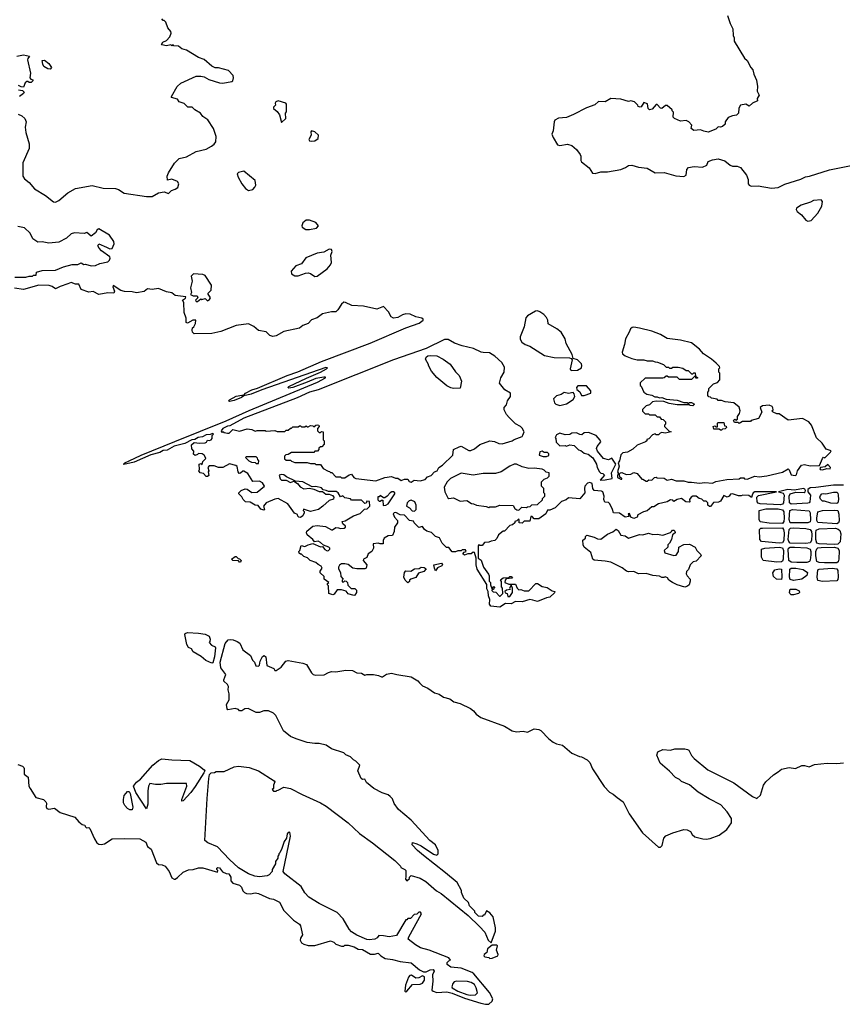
# Model space of a CAD drawing. Extents: x 2673234 to 2760940, y 830506 to 955455.
# Tile 2 of 62: x 2690221 to 2697645, y 844526 to 853418. Entities that reach past the tile are written whole.
import ezdxf

# ---------------------------------------------------------------- set-up
doc = ezdxf.new("R2010")
doc.units = 0

msp = doc.modelspace()

# ---------------------------------------------------------------- linework, layer by layer
at = {"layer": '0CON10XD'}
for points in [[(2696610, 853455), (2696633, 853383), (2696657.5, 853335), (2696660, 853275), (2696670, 853255), (2696670, 853225), (2696761.7, 853071.7), (2696785, 853050), (2696820, 852985), (2696837.5, 852965), (2696847.5, 852925), (2696871.7, 852871.7), (2696880, 852815), (2696876.4, 852773.6), (2696893.3, 852735), (2696877.5, 852705), (2696880, 852685), (2696835, 852663.8), (2696805, 852637.5), (2696775, 852656.2), (2696725, 852646.7), (2696711.7, 852618.3), (2696707.5, 852575), (2696690, 852555), (2696655, 852550), (2696616.2, 852533.8), (2696587.5, 852495), (2696586.7, 852475), (2696565, 852453.3), (2696545, 852446.7), (2696525, 852450), (2696505, 852430), (2696435, 852403.3), (2696395, 852410), (2696365, 852422.5), (2696305, 852417.5), (2696280, 852435), (2696287.5, 852465), (2696260, 852495), (2696235, 852507.5), (2696185, 852502.5), (2696130, 852525), (2696118.3, 852538.3), (2696121.7, 852581.7), (2696110, 852595), (2696110, 852605), (2696065, 852642.5), (2696048.3, 852641.7), (2696015, 852617.5), (2696005, 852620), (2695975, 852652.5), (2695965, 852652.5), (2695929.3, 852610.7), (2695905, 852602.5), (2695892.5, 852615), (2695888.3, 852658.3), (2695855, 852670), (2695829.3, 852630.7), (2695821.7, 852628.3), (2695803.6, 852633.6), (2695800, 852645), (2695770, 852675), (2695736.4, 852686.4), (2695715, 852680), (2695645, 852700), (2695555, 852706.2), (2695505, 852677.5), (2695445, 852680), (2695411.7, 852648.3), (2695335, 852623.3), (2695217.9, 852562.1), (2695155, 852536.2), (2695085, 852530), (2695050.7, 852509.3), (2695043.8, 852496.2), (2695035.8, 852415.8), (2695024.5, 852385), (2695035, 852354.4), (2695075, 852288), (2695095, 852282.9), (2695165, 852294.3), (2695205, 852282.5), (2695247.1, 852245), (2695279.3, 852199.3), (2695285.8, 852185), (2695284.3, 852145), (2695290, 852135), (2695361.2, 852081.2), (2695391.7, 852031.7), (2695415, 852030), (2695465.3, 852044.7), (2695525, 852044.7), (2695645, 852064.6), (2695687.3, 852082.7), (2695715, 852102.3), (2695745, 852105.3), (2695805, 852085.3), (2695885, 852077.5), (2695955, 852035.5), (2696036.7, 852036.7), (2696143, 852007), (2696215, 852003.3), (2696235.7, 852014.3), (2696242.5, 852065), (2696258.1, 852081.9), (2696306.8, 852093.2), (2696382.5, 852085), (2696422.5, 852105), (2696435, 852137.5), (2696475, 852152.5), (2696525, 852160), (2696583.6, 852143.6), (2696633.3, 852105), (2696655, 852096), (2696695, 852096.2), (2696725, 852083.3), (2696781.2, 852015), (2696796.2, 851975), (2696796.7, 851935), (2696803.3, 851925), (2696823.3, 851915), (2696885, 851918.2), (2697005, 851897.8), (2697065, 851903.1), (2697125, 851931.4), (2697271.2, 851978.8), (2697312, 851998), (2697350, 852005), (2697528.3, 852061.7), (2697725, 852100.6)], [(2690207.5, 852565), (2690240.7, 852550.7), (2690267.5, 852525), (2690280, 852495), (2690271.7, 852448.3), (2690275, 852400), (2690306.1, 852296.1), (2690306.2, 852255), (2690248.6, 852125), (2690247.8, 852005), (2690265, 851980), (2690307.7, 851947.7), (2690355, 851889.2), (2690455, 851830.9), (2690525, 851772.3), (2690545, 851771.3), (2690575, 851785.4), (2690656.1, 851853.9), (2690725.7, 851895), (2690875, 851921.1), (2690975, 851895.4), (2691085, 851893.8), (2691113.6, 851883.6), (2691165, 851850), (2691365, 851820), (2691415, 851822.5), (2691475, 851853.8), (2691525, 851862.5), (2691565, 851847.5), (2691590, 851875), (2691625, 851887.5), (2691647, 851903), (2691657.5, 851935), (2691646.4, 851956.4), (2691595, 851977.5), (2691555, 851970), (2691552.5, 852005), (2691563.3, 852035), (2691617.7, 852122.3), (2691660, 852165), (2691725, 852180), (2691813, 852227), (2691905, 852247.5), (2691952.5, 852275), (2691975.9, 852294.1), (2691990, 852315), (2691993.6, 852363.6), (2691970, 852435), (2691917.5, 852515), (2691872.5, 852545), (2691853, 852573), (2691800, 852605), (2691777, 852627), (2691738.3, 852628.3), (2691705, 852660), (2691660, 852675), (2691645, 852700), (2691590, 852715), (2691590, 852725), (2691642.5, 852815), (2691673.9, 852846.1), (2691815, 852906.7), (2691855, 852908.8), (2691885, 852901.2), (2691927.7, 852877.7), (2692025, 852846.7), (2692055, 852843.8), (2692135, 852860), (2692143.6, 852866.4), (2692151.7, 852891.7), (2692147.5, 852915), (2692105, 852960), (2692015, 852982.5), (2691985, 852982.5), (2691955, 852997.5), (2691885, 853057.5), (2691835, 853076.7), (2691725, 853142.5), (2691683.9, 853153.9), (2691655, 853177.5), (2691613, 853183), (2691605, 853190), (2691595, 853182.5), (2691585, 853190), (2691545, 853182.5), (2691505, 853190), (2691500, 853195), (2691513.6, 853216.4), (2691545, 853230), (2691576.4, 853263.6), (2691587.5, 853295), (2691585, 853310), (2691557.5, 853345), (2691540, 853395), (2691525, 853410), (2691515, 853410), (2691503, 853427)], [(2690195, 853087.5), (2690255, 853100), (2690308.3, 853088.3), (2690293, 853067), (2690292.5, 853055), (2690317.5, 852935), (2690312.5, 852892.5), (2690321.7, 852881.7), (2690340, 852875), (2690340, 852865), (2690325, 852850), (2690305, 852850), (2690295, 852860), (2690285, 852860), (2690271.7, 852848.3), (2690255, 852810), (2690233, 852813), (2690210, 852825)], [(2690495, 852970), (2690475, 852973.3), (2690440, 852995), (2690428.8, 853015), (2690425, 853050), (2690445, 853052.5), (2690483, 853023), (2690507.5, 852985), (2690495, 852970)], [(2690210, 852785), (2690245, 852780), (2690260, 852765), (2690255, 852750), (2690220, 852725)], [(2692585, 852490), (2692623.3, 852526.7), (2692620, 852575), (2692627.5, 852585), (2692628.8, 852655), (2692623.6, 852663.6), (2692555, 852686.2), (2692532.5, 852675), (2692527.5, 852665), (2692530, 852645), (2692511.7, 852628.3), (2692510, 852615), (2692545, 852590), (2692565, 852560), (2692585, 852490)], [(2692850.8, 852320.8), (2692885, 852323.5), (2692913.9, 852346.1), (2692916.2, 852375), (2692885, 852406.5), (2692854.2, 852415.8), (2692848, 852405), (2692851.4, 852375), (2692830, 852335), (2692836.7, 852325), (2692850.8, 852320.8)], [(2692285, 851876.2), (2692325, 851883.8), (2692343.3, 851905), (2692351.2, 851925), (2692345, 851966.7), (2692245, 852050), (2692195, 852037.5), (2692183.8, 852025), (2692193.8, 851995), (2692226.2, 851935), (2692260, 851895), (2692285, 851876.2)], [(2697335, 851599.2), (2697365, 851603.1), (2697425, 851671.1), (2697459.6, 851735), (2697465.5, 851775.5), (2697455, 851792.2), (2697385, 851786.3), (2697358.6, 851771.3), (2697275, 851742.3), (2697232.9, 851715), (2697228.9, 851705), (2697238.7, 851685), (2697278.2, 851655), (2697315, 851607.8), (2697335, 851599.2)], [(2692835, 851524), (2692900, 851535), (2692917.5, 851555), (2692895, 851586.7), (2692835, 851608.8), (2692805, 851608.8), (2692776.7, 851585), (2692767, 851557), (2692770, 851545), (2692804.2, 851524.2), (2692835, 851524)], [(2690177.1, 851092.9), (2690275.7, 851094.3), (2690305, 851103.3), (2690335, 851102.5), (2690345, 851110), (2690368.3, 851111.7), (2690373, 851137), (2690425, 851152.5), (2690545, 851156.7), (2690615, 851187.5), (2690695, 851206.7), (2690745, 851207.5), (2690775, 851222.5), (2690798.3, 851208.3), (2690815, 851210), (2690865, 851196.2), (2690905, 851196.7), (2690945, 851216.2), (2691015, 851231.2), (2691030, 851245), (2691036.2, 851265), (2691033.3, 851275), (2690960.3, 851330.3), (2690936.7, 851355), (2690926.7, 851375), (2690935, 851392.5), (2691003.3, 851365), (2691035, 851348), (2691055, 851351.2), (2691073.1, 851395), (2691071.4, 851415), (2691032.7, 851472.7), (2690935, 851528), (2690920.9, 851519.1), (2690905, 851493.3), (2690865, 851462.5), (2690826.1, 851496.1), (2690803.9, 851486.1), (2690715, 851493.6), (2690686, 851485), (2690644.4, 851445.6), (2690575, 851408.2), (2690485, 851399.7), (2690425, 851410.6), (2690385, 851410), (2690339.7, 851439.7), (2690315, 851489.5), (2690265, 851538.2), (2690205, 851551.4)], [(2692885, 851099.2), (2692905, 851100.8), (2692995, 851168), (2693027, 851203), (2693033.8, 851225), (2693028.3, 851291.7), (2693040, 851325), (2693033.6, 851343.6), (2693015, 851345.7), (2692965, 851320), (2692905, 851310), (2692802.9, 851267.1), (2692765, 851212.5), (2692713.9, 851196.1), (2692671.7, 851148.3), (2692673.9, 851123.9), (2692703.9, 851103.9), (2692735, 851106.2), (2692800.7, 851129.3), (2692825, 851130.8), (2692845, 851125.8), (2692885, 851099.2)], [(2691825, 850873.3), (2691855, 850897.5), (2691865, 850892.5), (2691895, 850900), (2691915, 850880), (2691935, 850890), (2691942.5, 850905), (2691920, 850945), (2691950, 850975), (2691951.7, 851021.7), (2691895, 851107.5), (2691875, 851117.5), (2691788.3, 851121.7), (2691768.3, 851101.7), (2691776.1, 851056.1), (2691761.9, 850995), (2691770, 850955), (2691762.5, 850935), (2691785, 850923.3), (2691823, 850923), (2691830, 850905), (2691807.5, 850885), (2691813.9, 850873.9), (2691825, 850873.3)], [(2692477.1, 850567.1), (2692445, 850600), (2692375, 850612.5), (2692335, 850647.5), (2692285, 850672.5), (2692173.6, 850656.4), (2692035, 850602.5), (2691956.4, 850583.6), (2691795, 850580), (2691780, 850595), (2691777.5, 850615), (2691780, 850635), (2691792.5, 850645), (2691806.7, 850675), (2691810, 850705), (2691784.2, 850705.8), (2691735, 850677.5), (2691723.6, 850683.6), (2691723, 850723), (2691706.7, 850775), (2691702.5, 850865), (2691690, 850885), (2691716.4, 850903.6), (2691720, 850915), (2691625, 850926.2), (2691595, 850952.5), (2691545, 850960), (2691475, 850990), (2691415, 850980), (2691375, 850987.5), (2691345, 850963.3), (2691275, 850951.2), (2691235, 850961.2), (2691166.4, 850963.6), (2691135, 850971.2), (2691065, 851017.5), (2691060, 851005), (2691077.5, 850965), (2691070.7, 850949.3), (2691015, 850950), (2690935, 850936), (2690885, 850963.3), (2690845, 850957.5), (2690775, 850980), (2690755, 851030), (2690725, 851030), (2690685, 851043.3), (2690655, 851032.5), (2690585, 851010), (2690545, 850987.5), (2690515, 851007.5), (2690486.4, 851016.4), (2690395, 851020), (2690255, 850982.5), (2690173, 850993)], [(2695151.7, 849081.7), (2695111.7, 849068.3), (2695055, 849010), (2695005, 848990), (2694985, 848990), (2694970, 848955), (2694905, 848910), (2694865, 848910), (2694845, 848930), (2694835, 848930), (2694825, 848890), (2694775, 848890), (2694755, 848870), (2694730, 848875), (2694730, 848905), (2694721.7, 848908.3), (2694708.3, 848891.7), (2694690, 848885), (2694690, 848875), (2694670, 848855), (2694645, 848850), (2694595, 848800), (2694585, 848800), (2694543.6, 848766.4), (2694527, 848733), (2694510, 848715), (2694475, 848710), (2694455, 848700), (2694415, 848697.5), (2694395, 848670), (2694375, 848670), (2694365, 848680), (2694357.5, 848665), (2694357.5, 848555), (2694385, 848536.7), (2694406.7, 848475), (2694451.7, 848411.7), (2694457.5, 848395), (2694458.3, 848348.3), (2694470, 848335), (2694470, 848315), (2694481.7, 848281.7), (2694488.3, 848281.7), (2694495, 848300), (2694510, 848295), (2694500, 848285), (2694498.3, 848271.7), (2694481.7, 848268.3), (2694481.7, 848261.7), (2694495, 848250), (2694518.3, 848248.3), (2694551.7, 848211.7), (2694558.3, 848211.7), (2694580, 848235), (2694577.5, 848285), (2694570, 848295), (2694570, 848345), (2694561.7, 848358.3), (2694583, 848377), (2694635, 848380), (2694645, 848390), (2694655, 848390), (2694670, 848375), (2694611.7, 848368.3), (2694602.5, 848357.5), (2694600, 848335), (2694635, 848320), (2694695, 848320), (2694710, 848285), (2694725, 848270), (2694745, 848272.5), (2694775, 848260), (2694815, 848260), (2694880, 848325), (2694895, 848327.5), (2694935, 848300), (2694981.7, 848291.7), (2695025, 848260), (2695050, 848255), (2695048.3, 848241.7), (2695005, 848202.5), (2694975, 848197.5), (2694895, 848162.5), (2694852.5, 848175), (2694825, 848182.5), (2694755, 848160), (2694695, 848162.5), (2694655, 848142.5), (2694605, 848146.2), (2694555, 848112.5), (2694473, 848123), (2694460.7, 848140.7), (2694463, 848183), (2694451.2, 848215), (2694450, 848255), (2694437.3, 848277.3), (2694437, 848317), (2694350, 848455), (2694340, 848495), (2694340, 848555), (2694325, 848606.7), (2694315, 848610), (2694295.8, 848594.2), (2694265, 848593.3), (2694235, 848583.3), (2694220, 848595), (2694231.7, 848608.3), (2694250, 848615), (2694245, 848630), (2694215, 848630), (2694205, 848620), (2694175, 848620), (2694155, 848612.5), (2694123, 848613), (2694095, 848650), (2694071.7, 848651.7), (2694035, 848690), (2694008.3, 848738.3), (2693975, 848750), (2693938.3, 848788.3), (2693895, 848800), (2693873.6, 848813.6), (2693855, 848840), (2693823, 848833), (2693780, 848875), (2693775, 848890), (2693740, 848895), (2693695, 848942.5), (2693655, 848947.5), (2693615, 848966.2), (2693600, 848965), (2693590, 848955), (2693602.5, 848925), (2693630, 848895), (2693630, 848875), (2693603.6, 848836.4), (2693600, 848795), (2693585, 848760), (2693545, 848757.5), (2693510, 848735), (2693500, 848715), (2693500, 848685), (2693475, 848683.3), (2693455, 848690), (2693410, 848685), (2693412.5, 848645), (2693397.5, 848615), (2693367, 848593), (2693355, 848562.5), (2693323, 848547), (2693320, 848535), (2693353.3, 848495), (2693346.7, 848465), (2693335, 848457.5), (2693265, 848458.8), (2693226, 848466), (2693185, 848497.5), (2693155, 848502.5), (2693125, 848502.5), (2693107, 848493), (2693097.5, 848475), (2693098.3, 848458.3), (2693117.5, 848425), (2693118.3, 848388.3), (2693140, 848365), (2693130, 848355), (2693131.7, 848341.7), (2693145, 848340), (2693155, 848350), (2693168.3, 848348.3), (2693180, 848335), (2693181.7, 848311.7), (2693211.7, 848281.7), (2693245, 848280), (2693260, 848265), (2693260, 848245), (2693245, 848220), (2693235, 848217.5), (2693185, 848232.5), (2693168.3, 848258.3), (2693125, 848270), (2693085, 848270), (2693059.3, 848230.7), (2693046.4, 848223.6), (2693010, 848235), (2693006.7, 848306.7), (2693000, 848315), (2693000, 848325), (2693010, 848335), (2692970, 848365), (2692968.3, 848388.3), (2692933, 848423), (2692933, 848437), (2692950, 848465), (2692943, 848483), (2692915, 848497.5), (2692895, 848517.5), (2692843, 848533), (2692817, 848557), (2692785, 848570), (2692765, 848590), (2692755, 848590), (2692741.7, 848601.7), (2692740, 848615), (2692750, 848625), (2692761.7, 848668.3), (2692795, 848660), (2692824.1, 848675.9), (2692865, 848687.5), (2692935, 848657.5), (2692955, 848660), (2692975, 848632.5), (2692995, 848622.5), (2693007, 848623), (2693020, 848635), (2693020, 848645), (2693010, 848655), (2692961.7, 848671.7), (2692935, 848697.5), (2692915, 848707.5), (2692881.7, 848701.7), (2692867.5, 848725), (2692816.7, 848765), (2692808.8, 848785), (2692811.7, 848798.3), (2692865, 848843.3), (2692905, 848850.8), (2692981.2, 848841.2), (2693035, 848812.5), (2693045, 848812.5), (2693075, 848833.3), (2693098.3, 848828.3), (2693117, 848823), (2693150, 848825), (2693160, 848835), (2693160, 848845), (2693137.5, 848865), (2693130, 848885), (2693157, 848893), (2693233, 848937), (2693295, 848960), (2693331.7, 848998.3), (2693358.3, 849001.7), (2693380, 849025), (2693378.3, 849068.3), (2693355, 849070), (2693348.3, 849051.7), (2693335, 849050), (2693305, 849080), (2693215, 849080), (2693205, 849090), (2693155, 849100), (2693136.7, 849116.7), (2693115, 849110), (2693096.5, 849145), (2693078.3, 849158.3), (2693007, 849157), (2692987.3, 849167.3), (2692961.1, 849171.1), (2692945, 849190), (2692895, 849201.9), (2692859.2, 849199.2), (2692775, 849245.6), (2692710.7, 849250.7), (2692628.2, 849288.2), (2692605, 849308.1), (2692585, 849310.6), (2692563.3, 849305), (2692572, 849272), (2692585, 849260), (2692625, 849258.8), (2692665, 849238.1), (2692695, 849250), (2692728, 849228), (2692750.7, 849200.7), (2692785, 849180), (2692835, 849186.7), (2692875, 849178.8), (2692925, 849158), (2692955, 849156.7), (2692985, 849133.3), (2693015, 849133.8), (2693045, 849120), (2693056.7, 849105), (2693053, 849087), (2693013, 849077), (2692955.7, 849024.3), (2692917.5, 848995), (2692845, 848976.7), (2692783, 848997), (2692780, 848985), (2692787.5, 848977.5), (2692787.5, 848965), (2692775, 848937.5), (2692755, 848922.5), (2692740, 848925), (2692730, 848935), (2692728.3, 848948.3), (2692700.7, 848960.7), (2692640, 849045), (2692553, 849093), (2692525, 849088.8), (2692443.8, 849056.2), (2692422.5, 849025), (2692430, 848995), (2692425, 848990), (2692398.3, 848998.3), (2692371.7, 849031.7), (2692345, 849032.5), (2692301.7, 849061.7), (2692260, 849065), (2692237.5, 849085), (2692225, 849110), (2692200, 849135), (2692200, 849145), (2692220, 849165), (2692255, 849182.5), (2692275, 849177.5), (2692315, 849147.5), (2692365, 849150), (2692430, 849205), (2692412.5, 849235), (2692385, 849251.2), (2692325, 849247.5), (2692279.3, 849319.3), (2692245, 849340), (2692235, 849340), (2692215, 849322.5), (2692201.2, 849321.2), (2692192.5, 849335), (2692182.5, 849382.5), (2692173, 849393), (2692115, 849406.7), (2692055, 849372.5), (2692015, 849372.5), (2691975, 849387.5), (2691931.7, 849388.3), (2691920, 849375), (2691927.5, 849345), (2691922.5, 849335), (2691927, 849303), (2691917, 849293), (2691905, 849292.5), (2691878.3, 849318.3), (2691850, 849325), (2691837.5, 849345), (2691842.5, 849355), (2691840, 849405), (2691855, 849410), (2691868.3, 849401.7), (2691873, 849427), (2691900, 849455), (2691897.5, 849465), (2691886.4, 849486.4), (2691867, 849497), (2691835, 849500), (2691825, 849490), (2691805, 849482.5), (2691790, 849495), (2691791.7, 849521.7), (2691773, 849543), (2691771.7, 849578.3), (2691795, 849600), (2691843.8, 849593.8), (2691893.6, 849596.4), (2691906.4, 849603.6), (2691915, 849620), (2691935, 849617.5), (2691950, 849625), (2691957.5, 849635), (2691958.3, 849661.7), (2691970, 849675), (2691965, 849680), (2691939.3, 849670.7), (2691905, 849668), (2691869.7, 849650.3), (2691832.5, 849645), (2691802.5, 849627.5), (2691775, 849623.8), (2691710, 849590), (2691615, 849565.6), (2691550.8, 849529.2), (2691515, 849527.1), (2691485, 849510), (2691405, 849487.8), (2691255, 849422.2), (2691162, 849402), (2691157.5, 849405), (2691171.2, 849415), (2691207.5, 849435), (2691315.8, 849485), (2691620.4, 849609.6), (2692085, 849796.5), (2692291.3, 849888.7), (2692907.5, 850145), (2692980, 850185), (2692980, 850190), (2692965, 850190), (2692895, 850176.2), (2692815, 850143.8), (2692685, 850096.2), (2692650.7, 850090.7), (2692640, 850095), (2692650, 850105), (2692808.3, 850181.7), (2692935.9, 850234.1), (2692990, 850265), (2693000, 850275), (2692985, 850276.7), (2692405, 850074.3), (2692310, 850035), (2692245, 850022.5), (2692222.5, 850005), (2692155, 849978.9), (2692115, 849970), (2692106.7, 849975), (2692113.8, 849985), (2692175, 850017.5), (2692224.3, 850025.7), (2692243.6, 850026.4), (2692258, 850045), (2692314.6, 850075.4), (2692368.3, 850091.7), (2692634, 850205), (2692731.8, 850238.2), (2692945, 850332.3), (2693385, 850497.5), (2693705.6, 850634.4), (2693825, 850675.9), (2693861.9, 850705), (2693862.9, 850715), (2693851.6, 850721.6), (2693795, 850735.8), (2693745, 850760), (2693705, 850761.8), (2693675, 850754.1), (2693635, 850728.8), (2693595, 850722), (2693574, 850734), (2693549.3, 850779.3), (2693505, 850827.5), (2693445, 850802.9), (2693325, 850830), (2693217, 850837), (2693160, 850865), (2693145.8, 850865.8), (2693125, 850850), (2693093.6, 850796.4), (2693075, 850780), (2693035, 850778.8), (2692955, 850761.2), (2692906.7, 850725), (2692855, 850706.2), (2692825, 850673.3), (2692775, 850656.7), (2692746.9, 850633.1), (2692605, 850603.3), (2692535, 850563.8), (2692505, 850556.2), (2692477.1, 850567.1)], [(2695205, 850248.8), (2695255, 850252.5), (2695291.1, 850275), (2695295.4, 850295), (2695290.9, 850310.9), (2695255, 850345.6), (2695217.5, 850357.5), (2695205.8, 850395), (2695153.2, 850493.2), (2695144.4, 850535), (2695107.9, 850595), (2695069.5, 850625), (2694990.7, 850670.7), (2694986.5, 850705), (2694975, 850727.1), (2694951.4, 850755), (2694915, 850778.5), (2694895, 850787.5), (2694875, 850786.4), (2694802.5, 850745), (2694788.8, 850725), (2694773.8, 850645), (2694736.7, 850555), (2694737.5, 850532.5), (2694753.3, 850505), (2694782.5, 850485), (2694825, 850469.2), (2694956.8, 850386.8), (2695045, 850366.2), (2695183, 850363), (2695197, 850357), (2695207.5, 850345), (2695190, 850265), (2695193.3, 850255), (2695205, 850248.8)], [(2696475, 849232.5), (2696505, 849247.5), (2696603.9, 849266.1), (2696715, 849272.5), (2696725, 849280), (2696755, 849280), (2696763, 849273), (2696785, 849270), (2696855, 849295.8), (2696895, 849288.6), (2696965, 849297.5), (2697105, 849330.8), (2697155, 849362.5), (2697165, 849352.5), (2697185, 849306.9), (2697218.3, 849301.7), (2697231.1, 849308.9), (2697239.2, 849345), (2697275.7, 849394.3), (2697305, 849400), (2697355, 849389.2), (2697438.8, 849391.2), (2697465, 849456.7), (2697475, 849466.2), (2697488.3, 849461.7), (2697538.1, 849511.9), (2697543.3, 849525), (2697498.7, 849538.7), (2697463.8, 849595), (2697411.8, 849641.8), (2697365.6, 849755), (2697343.3, 849785), (2697285, 849816.7), (2697155, 849800), (2697075, 849860), (2697055, 849860), (2697020, 849875), (2697010, 849885), (2697020, 849895), (2697018.3, 849911.7), (2697012.5, 849925), (2696985, 849937.5), (2696925, 849931.2), (2696903.3, 849915), (2696920, 849875), (2696890, 849815), (2696823, 849797), (2696815, 849790), (2696745, 849790), (2696715, 849770), (2696705, 849780), (2696671.7, 849781.7), (2696661.7, 849798.3), (2696675, 849810), (2696685, 849800), (2696698.3, 849811.7), (2696700, 849835), (2696717, 849863), (2696722.5, 849885), (2696715, 849920), (2696665, 849957.5), (2696588.3, 849968.3), (2696555, 849980), (2696525, 849980), (2696515, 849990), (2696465, 850000), (2696455, 850010), (2696441.7, 850011.7), (2696430, 850025), (2696430, 850055), (2696440, 850065), (2696441.7, 850088.3), (2696481.7, 850128.3), (2696518.3, 850141.7), (2696540, 850165), (2696540, 850225), (2696530, 850235), (2696530, 850265), (2696540, 850275), (2696537.5, 850285), (2696506.2, 850315), (2696465, 850351.1), (2696390.9, 850400.9), (2696355, 850442.2), (2696285, 850498.8), (2696185, 850525.2), (2696065, 850539.2), (2696005, 850573.9), (2695925, 850605.2), (2695815, 850632.9), (2695765, 850640.8), (2695747.5, 850637.5), (2695734, 850626), (2695722.5, 850595), (2695686.9, 850535), (2695680.6, 850485), (2695657, 850417), (2695660.7, 850400.7), (2695685, 850382.5), (2695747, 850357), (2695795, 850347.5), (2695855, 850347.5), (2695885, 850337.5), (2695933, 850337), (2695955, 850327.5), (2695976.4, 850326.4), (2696030, 850305), (2696055, 850280), (2696075, 850280), (2696085, 850270), (2696105, 850270), (2696115, 850280), (2696165, 850280), (2696205, 850270), (2696235, 850250), (2696255, 850250), (2696285, 850220), (2696295, 850220), (2696305, 850230), (2696318.3, 850228.3), (2696320, 850200), (2696340, 850185), (2696335, 850180), (2696321.7, 850181.7), (2696320, 850200), (2696315, 850200), (2696285, 850170), (2696175, 850170), (2696155, 850190), (2696075, 850190), (2696065, 850200), (2696055, 850200), (2696037, 850183), (2696025, 850180), (2695865, 850180), (2695821.7, 850138.3), (2695820, 850115), (2695828.3, 850108.3), (2695852.5, 850055), (2695880, 850035), (2695927, 850027), (2695953, 850013), (2695975, 850012.5), (2695995, 850002.5), (2696015, 850007.5), (2696055, 849992.5), (2696155, 849982.5), (2696215, 849960), (2696245, 849960), (2696255, 849950), (2696265, 849960), (2696285, 849960), (2696310, 849945), (2696295, 849930), (2696273, 849933), (2696265, 849940), (2696155, 849940), (2696083, 849953), (2696035, 849970), (2695965, 849972.5), (2695933, 849967), (2695905, 849940), (2695875, 849930), (2695841.7, 849898.3), (2695841.7, 849881.7), (2695865, 849860), (2695895, 849860), (2695905, 849850), (2695955, 849850), (2695975, 849830), (2695995, 849830), (2696011.7, 849811.7), (2696028.3, 849808.3), (2696050, 849785), (2696050, 849765), (2696040, 849755), (2696040, 849745), (2696081.7, 849701.7), (2696100, 849695), (2696045, 849682.5), (2696015, 849690), (2696000, 849685), (2695985, 849670), (2695965, 849670), (2695957, 849677), (2695931.7, 849668.3), (2695898.3, 849631.7), (2695881.7, 849628.3), (2695880, 849615), (2695870, 849605), (2695793, 849577), (2695755, 849540), (2695705, 849512.5), (2695665, 849507.5), (2695645, 849487.5), (2695634.2, 849435), (2695623.3, 849415), (2695630, 849385), (2695617.5, 849335), (2695622.5, 849325), (2695615, 849300), (2695617.5, 849285), (2695645, 849267.5), (2695655, 849270), (2695655, 849277.5), (2695640, 849285), (2695630, 849315), (2695643, 849327), (2695655, 849327.5), (2695695, 849310), (2695737, 849313), (2695765, 849330), (2695795, 849320), (2695835, 849270), (2695845, 849270), (2695875, 849250), (2695885, 849250), (2695898.3, 849261.7), (2695925, 849260), (2695950, 849285), (2695965, 849287.5), (2695975, 849280), (2696037, 849277), (2696065, 849260), (2696105, 849267.5), (2696145, 849252.5), (2696215, 849252.5), (2696255, 849240), (2696285, 849242.5), (2696355, 849232.5), (2696405, 849237.5), (2696475, 849232.5)], [(2693755, 849241.2), (2693781.7, 849258.3), (2693835, 849254), (2693880, 849265), (2693901.7, 849288.3), (2693935, 849302.5), (2693965.6, 849334.4), (2693990, 849345), (2694003.3, 849375), (2694038, 849395), (2694130, 849485), (2694137.5, 849535), (2694188.3, 849561.7), (2694206.4, 849566.4), (2694275, 849527.5), (2694291.7, 849528.3), (2694325, 849542.5), (2694375, 849582.5), (2694465, 849616.2), (2694505, 849608.8), (2694545, 849590), (2694575, 849588), (2694665, 849613.3), (2694685, 849626.7), (2694755, 849652.5), (2694762.5, 849665), (2694772.5, 849695), (2694755, 849730), (2694740, 849745), (2694695, 849767.5), (2694637.5, 849825), (2694613.9, 849853.9), (2694592.5, 849895), (2694593, 849917), (2694615, 849940), (2694623, 849977), (2694650, 850015), (2694650, 850045), (2694600, 850075), (2694552.5, 850135), (2694562.5, 850185), (2694592.5, 850235), (2694595, 850280), (2694571.7, 850321.7), (2694510.5, 850380.5), (2694459.7, 850409.7), (2694405, 850413.3), (2694385, 850416.5), (2694317.3, 850447.3), (2694215, 850471.8), (2694145, 850498.2), (2694088.6, 850528.6), (2694055, 850529.4), (2693890.6, 850449.4), (2693594.8, 850345.2), (2692913.4, 850076.6), (2692835, 850053.6), (2692725, 850002.7), (2692245, 849820), (2692118.3, 849751.7), (2692095, 849746.7), (2692053.3, 849725), (2692040, 849705), (2692045, 849690), (2692055, 849700), (2692065, 849690), (2692095, 849682.5), (2692110, 849685), (2692145, 849717.5), (2692205, 849702.5), (2692275, 849723.3), (2692315, 849717.5), (2692345, 849702.5), (2692365, 849707.5), (2692435, 849707.5), (2692445, 849702.5), (2692525, 849707.5), (2692545, 849700), (2692615, 849700), (2692625, 849710), (2692645, 849710), (2692665, 849730), (2692675, 849730), (2692685, 849740), (2692735, 849740), (2692745, 849750), (2692755, 849750), (2692765, 849740), (2692795, 849740), (2692805, 849750), (2692815, 849740), (2692825, 849740), (2692845, 849752.5), (2692865, 849750), (2692875, 849740), (2692893, 849757), (2692905, 849760), (2692920, 849755), (2692922.5, 849745), (2692910, 849725), (2692910, 849705), (2692925, 849690), (2692935, 849690), (2692945, 849700), (2692960, 849695), (2692960, 849625), (2692970, 849615), (2692970, 849585), (2692948.3, 849561.7), (2692935, 849560), (2692921.7, 849548.3), (2692920, 849535), (2692908.3, 849521.7), (2692885, 849520), (2692875, 849510), (2692675, 849510), (2692645, 849490), (2692621.7, 849488.3), (2692610, 849475), (2692611.7, 849451.7), (2692625, 849440), (2692665, 849440), (2692675, 849430), (2692705, 849420), (2692815, 849420), (2692845, 849410), (2692885, 849410), (2692895, 849400), (2692935, 849400), (2692960, 849365), (2693005, 849340), (2693018.3, 849338.3), (2693025, 849330), (2693038.3, 849328.3), (2693075, 849290), (2693115, 849290), (2693125, 849280), (2693155, 849280), (2693195, 849306.7), (2693215, 849312.5), (2693236.7, 849285), (2693255, 849276), (2693435, 849252.5), (2693515, 849282.5), (2693575, 849292.5), (2693611.7, 849278.3), (2693635, 849277.5), (2693665, 849257.5), (2693695, 849270), (2693725, 849270), (2693737, 849247), (2693755, 849241.2)], [(2694135, 850087.5), (2694113, 850093), (2694075, 850112.5), (2693985, 850187.5), (2693937.5, 850245), (2693910, 850295), (2693910, 850305), (2693883, 850353), (2693890.7, 850369.3), (2693905, 850382.5), (2693925, 850386.7), (2693985, 850382.5), (2694043.6, 850353.6), (2694105.9, 850305.9), (2694155, 850237.5), (2694187.5, 850205), (2694197.5, 850185), (2694207.5, 850152.5), (2694195, 850090), (2694135, 850087.5)], [(2695315, 850024.5), (2695375, 850044), (2695375, 850067.5), (2695335, 850110), (2695259.3, 850110.7), (2695246.7, 850095), (2695249.3, 850079.3), (2695276.9, 850056.9), (2695291.2, 850025), (2695315, 850024.5)], [(2695095, 849934.5), (2695155, 849950), (2695215, 849988.8), (2695230, 850015), (2695225, 850040), (2695215, 850050), (2695175, 850042.5), (2695135, 850050), (2695107, 850033), (2695065, 850020), (2695040, 849995), (2695048.3, 849958.3), (2695060, 849945), (2695095, 849934.5)], [(2696555, 849710), (2696545, 849710), (2696535, 849720), (2696485, 849720), (2696480, 849745), (2696495, 849750), (2696505, 849740), (2696518.3, 849741.7), (2696520, 849775), (2696525, 849780), (2696575, 849780), (2696581.7, 849751.7), (2696598.3, 849748.3), (2696600, 849735), (2696588.3, 849721.7), (2696565, 849720), (2696555, 849710)], [(2695460, 849260), (2695505, 849262.5), (2695567.8, 849275), (2695561.2, 849325), (2695602, 849405), (2695565, 849457.5), (2695535, 849442.5), (2695490, 849455), (2695435, 849520), (2695427.5, 849545), (2695432.5, 849565), (2695466.7, 849605), (2695460.7, 849620.7), (2695424, 849664), (2695355, 849691.1), (2695315, 849688), (2695295, 849670), (2695275, 849671.2), (2695245, 849686.7), (2695205, 849682.5), (2695185, 849672.5), (2695145, 849670), (2695095, 849682.5), (2695065, 849667.5), (2695052.5, 849645), (2695060, 849635), (2695063, 849603), (2695095, 849570), (2695145, 849572.5), (2695155, 849567.5), (2695185, 849577.5), (2695225, 849572.5), (2695265, 849532.5), (2695285, 849527.5), (2695315, 849502.5), (2695350, 849495), (2695395, 849462.5), (2695427.5, 849405), (2695433.6, 849373.6), (2695452.5, 849335), (2695465, 849322.5), (2695485, 849320), (2695500, 849305), (2695460, 849260)], [(2692375, 849410), (2692380, 849435), (2692370, 849445), (2692368.3, 849458.3), (2692355, 849470), (2692265, 849470), (2692260, 849465), (2692290, 849435), (2692313, 849423), (2692345, 849420), (2692355, 849410), (2692375, 849410)], [(2694975, 849472.5), (2694997, 849483), (2694997, 849497), (2694985, 849510), (2694955, 849510), (2694935, 849522.5), (2694913.8, 849515), (2694910, 849485), (2694945, 849472.5), (2694975, 849472.5)], [(2694725, 848990), (2694753, 849017), (2694795, 849012.5), (2694805, 849020), (2694828.3, 849021.7), (2694843, 849037), (2694895, 849040), (2694938.3, 849081.7), (2694940, 849095), (2694960, 849115), (2694960, 849135), (2694950, 849145), (2694950, 849185), (2694930, 849205), (2694930, 849245), (2694955, 849270), (2694985, 849280), (2695000, 849295), (2695000, 849325), (2694971.7, 849331.7), (2694955, 849350), (2694935, 849360), (2694865, 849367.5), (2694815, 849363.8), (2694755, 849379.4), (2694704.6, 849404.6), (2694685, 849403.8), (2694645.8, 849385), (2694565, 849334.4), (2694515, 849320), (2694405, 849321.2), (2694315, 849303.5), (2694205, 849323.6), (2694107.5, 849275), (2694077.5, 849245), (2694051.4, 849195), (2694056.7, 849155), (2694085, 849100), (2694095, 849092.5), (2694135, 849100), (2694195, 849070), (2694256.4, 849076.4), (2694298.3, 849048.3), (2694317, 849047), (2694345, 849032.5), (2694431.7, 849021.7), (2694455, 849012.5), (2694465, 849017.5), (2694515, 849017.5), (2694555, 849032.5), (2694675, 849030), (2694690, 849005), (2694708.3, 848991.7), (2694725, 848990)], [(2697465, 849352.7), (2697504, 849366), (2697535, 849362.9), (2697538.1, 849375), (2697515, 849400), (2697489.1, 849380.9), (2697447.5, 849372.5), (2697442.5, 849365), (2697446, 849355), (2697465, 849352.7)], [(2697655, 849215.3), (2697565, 849214.7), (2697405.7, 849194.3), (2697355, 849190.6), (2697334.3, 849175), (2697333.3, 849155), (2697356.9, 849125), (2697352, 849065), (2697346, 849055), (2697335, 849051.9), (2697185, 849043.2), (2697168.5, 849055), (2697165.4, 849115), (2697175, 849136.5), (2697225, 849150), (2697301.7, 849148.3), (2697311.2, 849155), (2697313.1, 849165), (2697307.3, 849177.3), (2697294, 849184), (2697215, 849168.5), (2697154.7, 849174.7), (2697070, 849155), (2697111.1, 849141.1), (2697121.4, 849125), (2697115.7, 849055), (2697105, 849042.8), (2697085, 849036.7), (2696905, 849045.4), (2696885, 849052.7), (2696876.5, 849065), (2696874.5, 849105), (2696888.5, 849121.5), (2697050, 849155), (2696855, 849152.9), (2696841.9, 849145), (2696832.5, 849125), (2696825, 849103.3), (2696801.7, 849121.7), (2696746.4, 849123.6), (2696733, 849117), (2696707, 849117), (2696655, 849136.7), (2696635, 849132.5), (2696622.5, 849115), (2696605, 849107.5), (2696575, 849120), (2696545, 849070), (2696528.3, 849061.7), (2696483, 849057), (2696455, 849022.5), (2696445, 849022.5), (2696432.5, 849035), (2696430, 849055), (2696415, 849070), (2696395, 849070), (2696378.3, 849088.3), (2696353, 849093), (2696325, 849116), (2696295.8, 849114.2), (2696280, 849105), (2696266.7, 849085), (2696270, 849065), (2696265, 849060), (2696233, 849063), (2696195, 849092.5), (2696154.2, 849085.8), (2696125, 849067.5), (2696115, 849077.5), (2696095, 849082.5), (2696065, 849062.5), (2695985, 849047.1), (2695945, 849020), (2695925, 849020), (2695885, 848982.5), (2695850, 848975), (2695800, 848945), (2695792.5, 848925), (2695765, 848913.8), (2695737.5, 848925), (2695725, 848957.5), (2695712.5, 848955), (2695718.3, 848931.7), (2695685, 848926.7), (2695635, 848961.2), (2695580, 848965), (2695572.5, 848995), (2695546.4, 849046.4), (2695535, 849057.5), (2695501.7, 849061.7), (2695492.5, 849085), (2695496.7, 849115), (2695483, 849153), (2695471.7, 849161.7), (2695405, 849167.5), (2695393.9, 849183.9), (2695388.3, 849228.3), (2695367, 849237), (2695345, 849232.5), (2695322.5, 849205), (2695317.5, 849185), (2695320, 849145), (2695275, 849090), (2695175, 849100), (2695151.7, 849081.7)], [(2693501.7, 849031.7), (2693525, 849034.2), (2693545, 849046.7), (2693606, 849135), (2693608, 849145), (2693595, 849154), (2693580, 849155), (2693563.9, 849146.1), (2693536.4, 849113.6), (2693515, 849100), (2693505, 849100), (2693475, 849120), (2693465, 849110), (2693451.7, 849108.3), (2693451.7, 849081.7), (2693465, 849070), (2693475, 849070), (2693485, 849080), (2693498.3, 849078.3), (2693501.7, 849031.7)], [(2697595, 849050), (2697541.7, 849051.7), (2697485, 849070), (2697465, 849070), (2697448.3, 849088.3), (2697443.3, 849105), (2697448.3, 849121.7), (2697460, 849135), (2697475, 849140), (2697495, 849136.7), (2697565, 849150.8), (2697595, 849150), (2697605, 849141.2), (2697608.2, 849125), (2697611.5, 849085), (2697605, 849054.4), (2697595, 849050)], [(2693785, 848980), (2693800, 848995), (2693800, 849035), (2693787.5, 849065), (2693755, 849078), (2693735, 849073.3), (2693716.7, 849055), (2693713.3, 849023.3), (2693738.3, 849008.3), (2693761.7, 848981.7), (2693785, 848980)], [(2697105, 848869.6), (2696985, 848871.1), (2696905, 848884.2), (2696893.9, 848905), (2696896, 848985), (2696955, 849001.9), (2697065, 849001.2), (2697105, 848992.9), (2697115.9, 848975), (2697118.9, 848915), (2697115.9, 848885), (2697105, 848869.6)], [(2697175, 848873.8), (2697164.1, 848905), (2697171.2, 848985), (2697195, 848994.5), (2697345, 848983.8), (2697355.6, 848965), (2697357.9, 848902.1), (2697355, 848883.8), (2697335, 848874.5), (2697175, 848873.8)], [(2697595, 848863.9), (2697425, 848876), (2697416.1, 848893.9), (2697414.7, 848915.3), (2697422.9, 848975), (2697465, 848985.4), (2697575, 848989.1), (2697605, 848984.4), (2697615, 848952.5), (2697616.3, 848893.7), (2697611.5, 848875), (2697595, 848863.9)], [(2697075, 848689.7), (2696915, 848704.6), (2696901.8, 848725), (2696897.8, 848815), (2696908.8, 848825), (2696925, 848827.3), (2697105, 848828.7), (2697115, 848814.2), (2697119.5, 848785), (2697116.3, 848715), (2697105, 848693.9), (2697075, 848689.7)], [(2697315, 848688.2), (2697175, 848689.6), (2697162.2, 848705), (2697157.6, 848725), (2697166.2, 848815), (2697176.2, 848825), (2697205, 848828.4), (2697315, 848821.8), (2697355, 848813.1), (2697367.1, 848797.1), (2697368.7, 848768.7), (2697367.7, 848715), (2697355, 848694.6), (2697315, 848688.2)], [(2696225, 848294), (2696155, 848313.8), (2696112.5, 848335), (2696080, 848355), (2696066.4, 848376.4), (2696046.4, 848386.4), (2696035, 848380), (2696015, 848380), (2695995, 848393.3), (2695935, 848398.8), (2695875.9, 848415.9), (2695805, 848413.8), (2695765, 848433.3), (2695715, 848431.2), (2695696.4, 848436.4), (2695658.3, 848468.3), (2695555, 848518.6), (2695505, 848529.2), (2695405, 848536.7), (2695393.3, 848545), (2695375, 848607.5), (2695315.8, 848655.8), (2695305.8, 848675.8), (2695302.3, 848717.7), (2695327.5, 848735), (2695328.3, 848751.7), (2695338.3, 848761.7), (2695405, 848743.8), (2695435, 848728.8), (2695465, 848726.7), (2695525, 848773.3), (2695575, 848793.3), (2695604.1, 848815.9), (2695623.3, 848805), (2695645, 848762.5), (2695685, 848756.7), (2695715, 848736.7), (2695815, 848768.8), (2695845, 848766.2), (2695895, 848781.2), (2695935, 848768.8), (2695975, 848773.3), (2696025, 848762), (2696095, 848787.5), (2696103.3, 848796.7), (2696113.3, 848806.7), (2696125, 848807.5), (2696135, 848800), (2696136.7, 848783.3), (2696113, 848767), (2696102.5, 848725), (2696085, 848690), (2696070, 848675), (2696070, 848655), (2696037.5, 848625), (2696043.6, 848603.6), (2696125, 848580), (2696145, 848583.3), (2696166.7, 848615), (2696170, 848655), (2696215, 848678), (2696265, 848681.2), (2696317.5, 848655), (2696332.5, 848625), (2696365, 848590), (2696370, 848575), (2696325, 848527.5), (2696299.3, 848520.7), (2696272.5, 848495), (2696255.9, 848454.1), (2696240, 848435), (2696236.7, 848415), (2696243.8, 848395), (2696272.5, 848365), (2696273, 848347), (2696263.3, 848315), (2696248.3, 848301.7), (2696225, 848294)], [(2697575, 848678), (2697435.3, 848685.3), (2697415, 848692.1), (2697405.3, 848725), (2697404.7, 848785.3), (2697410.5, 848809.5), (2697435, 848820), (2697585, 848824.7), (2697608.3, 848818.3), (2697622.5, 848805), (2697631.5, 848775), (2697627.1, 848702.9), (2697605, 848681.3), (2697575, 848678)], [(2697055, 848520.4), (2696930, 848535), (2696915.8, 848565), (2696916, 848635), (2696945, 848646.9), (2697075, 848653.4), (2697105, 848647.7), (2697114, 848625), (2697111.4, 848545), (2697105, 848527.5), (2697095, 848521.6), (2697055, 848520.4)], [(2697235, 848514.7), (2697185, 848517.7), (2697161.1, 848535), (2697156.9, 848633.1), (2697160.9, 848645), (2697175, 848653.2), (2697215, 848655.3), (2697325, 848649.6), (2697355, 848636.7), (2697361.8, 848615), (2697360.4, 848585), (2697355, 848537.5), (2697347.8, 848525), (2697325, 848517.3), (2697235, 848514.7)], [(2697595, 848512.4), (2697485, 848512.5), (2697435, 848516.7), (2697415, 848524.5), (2697405.4, 848575), (2697406.2, 848615), (2697415, 848640), (2697425, 848647.1), (2697455, 848651.5), (2697575, 848653.8), (2697605, 848645.5), (2697615.3, 848625), (2697614.7, 848545), (2697608.5, 848521.5), (2697595, 848512.4)], [(2692215, 848520), (2692205, 848520), (2692195, 848530), (2692145, 848533.3), (2692133, 848547), (2692165, 848570), (2692175, 848570), (2692191.7, 848551.7), (2692205, 848550), (2692220, 848535), (2692215, 848520)], [(2693725, 848332.5), (2693700, 848355), (2693687.5, 848385), (2693693, 848427), (2693705, 848440), (2693751.7, 848438.3), (2693785, 848457.5), (2693825, 848462.5), (2693845, 848472.5), (2693871.7, 848471.7), (2693888.3, 848458.3), (2693867.5, 848435), (2693820.7, 848419.3), (2693795, 848380), (2693750, 848365), (2693740, 848355), (2693740, 848345), (2693725, 848332.5)], [(2693975, 848440), (2693963.3, 848465), (2693960, 848495), (2694028.8, 848508.8), (2694036.7, 848496.7), (2694030, 848485), (2693990.7, 848469.3), (2693975, 848440)], [(2697095, 848362.9), (2697050, 848365), (2697025, 848390), (2697018.3, 848421.7), (2697035, 848450), (2697075, 848460), (2697097.1, 848455), (2697100, 848385), (2697095, 848362.9)], [(2697205, 848354.6), (2697175, 848361.9), (2697167.5, 848385), (2697172.5, 848455), (2697183.8, 848465), (2697226, 848466), (2697291.7, 848451.7), (2697330, 848425), (2697325, 848400), (2697280, 848365), (2697205, 848354.6)], [(2697465, 848345.8), (2697425, 848354.2), (2697417.5, 848385), (2697425, 848450), (2697435, 848456), (2697554, 848466), (2697595, 848460), (2697605.3, 848445), (2697606.9, 848385), (2697605, 848361.2), (2697595, 848350), (2697465, 848345.8)], [(2694645, 848207.5), (2694670, 848245), (2694670, 848285), (2694655, 848310), (2694640, 848285), (2694648.3, 848271.7), (2694615, 848267.5), (2694600, 848255), (2694601.7, 848241.7), (2694620, 848235), (2694625, 848210), (2694645, 848207.5)], [(2697205, 848224.2), (2697182.5, 848225), (2697172, 848235), (2697168, 848245), (2697175, 848276.2), (2697225.9, 848275.9), (2697255, 848260), (2697260, 848245), (2697250, 848235), (2697205, 848224.2)], [(2691955, 847606.7), (2691899.5, 847629.5), (2691858.3, 847668.3), (2691785, 847710), (2691770, 847735), (2691745, 847748.8), (2691730.6, 847775), (2691710, 847865), (2691713.3, 847875), (2691735.8, 847884.2), (2691835, 847876.7), (2691895, 847868.6), (2691931.7, 847851.7), (2691940, 847825), (2691937, 847803), (2691930, 847795), (2691950.7, 847770.7), (2691983.6, 847753.6), (2691988, 847745), (2691979.4, 847665), (2691965, 847610), (2691955, 847606.7)], [(2690205, 846692), (2690245, 846677.5), (2690257.5, 846665), (2690262.5, 846655), (2690260, 846605), (2690297, 846577), (2690304, 846495), (2690314.2, 846474.2), (2690367.5, 846395), (2690435.9, 846375.9), (2690457.5, 846355), (2690463.6, 846343.6), (2690460.9, 846309.1), (2690465.8, 846295), (2690485, 846289.6), (2690535, 846298.8), (2690585, 846259.2), (2690717.5, 846215), (2690753.6, 846173.6), (2690785, 846150), (2690810, 846145), (2690811.7, 846131.7), (2690825, 846120), (2690845, 846122.5), (2690855, 846112.5), (2690895, 846020), (2690916.2, 845985), (2690935, 845972), (2690955, 845969.2), (2690985, 845975.8), (2691055, 846020), (2691166.7, 846023.3), (2691305, 846020), (2691359.3, 845989.3), (2691375, 845952.5), (2691406.1, 845926.1), (2691455, 845803.3), (2691475, 845788), (2691506, 845786), (2691533.9, 845773.9), (2691570, 845725), (2691595, 845667.5), (2691615, 845656.7), (2691625, 845656.7), (2691645, 845670), (2691695, 845720), (2691745, 845740), (2691785, 845743.3), (2691835, 845760), (2691875, 845760), (2692005, 845720), (2692010, 845735), (2692000, 845745), (2692000, 845755), (2692008.3, 845761.7), (2692025, 845760), (2692051.7, 845721.7), (2692085, 845707.5), (2692107.5, 845705), (2692126.7, 845675), (2692125, 845640), (2692145, 845620), (2692205, 845602.5), (2692222.5, 845585), (2692235, 845550), (2692250, 845535), (2692267, 845527), (2692305, 845523.8), (2692345, 845532.5), (2692375, 845527.5), (2692475, 845482.5), (2692510, 845475), (2692565, 845447.5), (2692603.6, 845373.6), (2692693.3, 845285), (2692745, 845250), (2692756.1, 845236.1), (2692773.3, 845155), (2692756, 845124), (2692752.9, 845105), (2692765, 845082), (2692785, 845068), (2692825.8, 845055.8), (2692885.9, 845055.9), (2693025, 845100), (2693057, 845087), (2693075, 845070), (2693125, 845050), (2693145, 845050), (2693155, 845060), (2693185, 845060), (2693240, 845045), (2693275, 845023.3), (2693315, 845022.5), (2693388.3, 844978.3), (2693421.7, 844978.3), (2693457, 844987), (2693480, 844965), (2693520.7, 844940.7), (2693585, 844931.2), (2693655, 844911.2), (2693755, 844900), (2693828.8, 844838.8), (2693865, 844818.6), (2693889.5, 844820.5), (2693925, 844838.8), (2693951.7, 844841.7), (2693962.5, 844825), (2693946.4, 844793.6), (2693949.2, 844735), (2693940.5, 844655), (2693952.2, 844645), (2693985, 844632.8), (2694075, 844637.4), (2694125, 844627.6), (2694235, 844580.4), (2694382.2, 844537.8), (2694425, 844526.1), (2694453.8, 844526.2), (2694485.7, 844554.3), (2694491.8, 844575), (2694462.4, 844632.4), (2694320, 844800), (2694303.6, 844813.6), (2694205, 844852.5), (2694111.7, 844861.7), (2694080, 844885), (2694080, 844905), (2694095, 844920), (2694110, 844925), (2694092.5, 844945), (2693915.9, 845015.9), (2693837.4, 845037.4), (2693792.4, 845062.4), (2693727.5, 845115), (2693733.9, 845136.1), (2693847, 845343), (2693838.3, 845358.3), (2693821.7, 845358.3), (2693805, 845340), (2693781.7, 845338.3), (2693748.3, 845301.7), (2693725, 845300), (2693715, 845290), (2693705, 845290), (2693622.3, 845147.7), (2693555, 845135.6), (2693503, 845143), (2693463.3, 845146.7), (2693446.7, 845125), (2693426.7, 845115), (2693375, 845107.5), (2693355, 845110.8), (2693265, 845149.6), (2693215, 845181.3), (2693193.2, 845203.2), (2693139, 845299), (2693086.4, 845356.4), (2692923.3, 845435), (2692830, 845495), (2692795, 845532), (2692761.4, 845591.4), (2692613.1, 845705), (2692598.1, 845725), (2692663.8, 846045), (2692660, 846080), (2692645, 846077.5), (2692633.8, 846066.2), (2692627.5, 846025), (2692607.5, 845995), (2692586.2, 845933.8), (2692570, 845895), (2692560, 845885), (2692560, 845875), (2692550, 845865), (2692550, 845845), (2692530, 845815), (2692530, 845795), (2692500, 845745), (2692500, 845725), (2692471.2, 845695), (2692455, 845686.9), (2692385, 845678.6), (2692344.3, 845684.3), (2692284.8, 845704.8), (2692195, 845759.2), (2692114.3, 845834.3), (2692007.5, 845947.5), (2691917.5, 845985), (2691891.4, 846005), (2691914, 846385), (2691927.5, 846565), (2691935, 846600), (2691950, 846615), (2691980, 846620), (2691995, 846630), (2692065, 846627.1), (2692155, 846670.6), (2692195, 846675.8), (2692293.3, 846665), (2692375.7, 846635), (2692516.7, 846545), (2692522.5, 846535), (2692510, 846505), (2692510, 846475), (2692500, 846465), (2692511.7, 846451.7), (2692535, 846450), (2692541.7, 846458.3), (2692555, 846460), (2692605, 846487.5), (2692665, 846475.4), (2692770.4, 846420.4), (2692937.1, 846345), (2692988.1, 846315), (2693184.4, 846165), (2693288.4, 846068.4), (2693404.4, 845985), (2693606.7, 845825), (2693656.7, 845775), (2693661.7, 845761.7), (2693697.5, 845745), (2693707, 845733), (2693705, 845680), (2693702.5, 845655), (2693715, 845640), (2693738.3, 845661.7), (2693740, 845675), (2693755, 845690), (2693835, 845665.5), (2693885, 845634.4), (2693982.2, 845552.2), (2694025, 845527.8), (2694268.7, 845328.7), (2694370, 845230), (2694418.6, 845178.6), (2694448.8, 845105), (2694475, 845080), (2694516.1, 845186.1), (2694515.9, 845215.9), (2694493.3, 845315), (2694465, 845352.5), (2694435, 845370), (2694415, 845330), (2694405, 845330), (2694395, 845320), (2694361.7, 845321.7), (2694330, 845355), (2694328.3, 845368.3), (2694280, 845415), (2694270, 845445), (2694230, 845485), (2694207.5, 845535), (2694207.5, 845555), (2694168.8, 845625), (2694063.7, 845713.7), (2693865, 845868.6), (2693810, 845915), (2693763.8, 845965), (2693765, 845987.5), (2693805, 845976), (2693845, 845956), (2693955, 845882), (2693985, 845873.3), (2693996.4, 845883.6), (2693996.7, 845915), (2693972.5, 845965), (2693922.5, 846005), (2693755, 846190), (2693639.2, 846285), (2693600.2, 846340.2), (2693585, 846381.2), (2693565, 846402), (2693545, 846418.8), (2693492.5, 846435), (2693416.4, 846476.4), (2693350.7, 846530.7), (2693335, 846560), (2693315, 846557.5), (2693302.5, 846565), (2693273.3, 846635), (2693290, 846685), (2693255, 846722.5), (2693233.6, 846733.6), (2693205, 846762.5), (2693165, 846780), (2693145, 846797.5), (2693035, 846832.5), (2692986.4, 846866.4), (2692925, 846880), (2692885, 846880), (2692815, 846891.2), (2692715, 846922.2), (2692665, 846945.8), (2692602.5, 846995), (2692533.3, 847135), (2692512.5, 847155), (2692465, 847176), (2692425, 847175.8), (2692385, 847160), (2692355, 847160), (2692281.7, 847198.3), (2692254.2, 847195.8), (2692225, 847177.5), (2692205, 847177.5), (2692195, 847187.5), (2692165, 847197.5), (2692100, 847185), (2692092.5, 847195), (2692087.5, 847235), (2692112.5, 847275), (2692110.7, 847330.7), (2692102, 847365), (2692106.7, 847395), (2692096.7, 847415), (2692063.8, 847445), (2692062, 847455), (2692080, 847505), (2692035, 847563.8), (2692028.9, 847615), (2692075, 847786), (2692103.2, 847816.8), (2692125, 847821.2), (2692147.3, 847817.3), (2692185, 847804), (2692207.1, 847787.1), (2692236.1, 847726.1), (2692303.3, 847675), (2692322.5, 847635), (2692340, 847615), (2692351.7, 847581.7), (2692375, 847580), (2692385, 847590), (2692390, 847625), (2692411.7, 847668.3), (2692426.4, 847676.4), (2692442.5, 847665), (2692452.5, 847585), (2692515, 847560), (2692525, 847540), (2692535, 847540), (2692579.3, 847570.7), (2692623.9, 847626.1), (2692645, 847630), (2692775, 847606.7), (2692810, 847595), (2692855, 847520), (2692870, 847505), (2692895, 847498.8), (2692969.3, 847500.7), (2693006.4, 847523.6), (2693035, 847531.2), (2693075, 847528.8), (2693165, 847543.8), (2693225, 847540), (2693265, 847520), (2693305, 847516.7), (2693335, 847497.5), (2693355, 847503.3), (2693413.9, 847503.9), (2693460, 847495), (2693485, 847483.8), (2693495.9, 847484.1), (2693532.3, 847507.7), (2693575, 847518), (2693625, 847503.1), (2693755, 847484), (2693815, 847447.5), (2693829.3, 847429.3), (2693855, 847401.2), (2693905, 847380), (2693965, 847338.8), (2694005.9, 847325.9), (2694045, 847300), (2694102.5, 847285), (2694138.3, 847258.3), (2694195, 847241.2), (2694288.3, 847198.3), (2694316.3, 847176.3), (2694340.8, 847145), (2694381.2, 847115), (2694596.8, 847036.8), (2694665, 846996.7), (2694705, 846987.5), (2694765, 846992.5), (2694805, 846982.5), (2694865, 847012.5), (2694907, 847007), (2694925, 846997.5), (2694995, 846922.5), (2695035, 846892.5), (2695065, 846877.5), (2695120, 846865), (2695203.9, 846793.9), (2695273.6, 846763.6), (2695291.7, 846761.7), (2695343, 846733), (2695365, 846710), (2695391.7, 846651.7), (2695495, 846492.5), (2695545, 846442.5), (2695577.5, 846425), (2695612.5, 846395), (2695667.5, 846355), (2695720, 846245), (2695841.2, 846075), (2695985, 845946.7), (2696005, 845943.8), (2696020.7, 845959.3), (2696033.8, 846025), (2696052.7, 846047.3), (2696115, 846074), (2696215, 846103.8), (2696245, 846102.5), (2696275, 846087.5), (2696290.7, 846060.7), (2696315, 846040), (2696385, 846021.4), (2696415, 846018.1), (2696453.2, 846023.2), (2696535, 846054.5), (2696602.5, 846105), (2696643.8, 846165), (2696643.8, 846205), (2696606.7, 846265), (2696548.3, 846328.3), (2696442.3, 846382.3), (2696345, 846442.5), (2696265, 846506.7), (2696195, 846537.5), (2696175, 846557.5), (2696140, 846575), (2696085, 846632.5), (2696002.5, 846705), (2695972.5, 846775), (2695980, 846805), (2696025, 846827.5), (2696095, 846822.5), (2696135, 846833.3), (2696225, 846833.3), (2696247.5, 846827.5), (2696260, 846820), (2696285, 846772.5), (2696307.5, 846745), (2696432.5, 846645), (2696667, 846527), (2696835, 846402), (2696875, 846386.2), (2696905.7, 846414.3), (2696934, 846505), (2696956.2, 846535), (2697022.7, 846597.3), (2697067.5, 846625), (2697095, 846650), (2697165, 846664), (2697223, 846657), (2697278.3, 846681.7), (2697305, 846682.5), (2697345, 846671.9), (2697395, 846691.9), (2697507, 846703)], [(2691365, 846290), (2691269.3, 846439.3), (2691249.2, 846495), (2691275, 846532.2), (2691309.8, 846560.2), (2691421.8, 846685), (2691475, 846726.5), (2691505, 846743.3), (2691595, 846734), (2691755, 846728.8), (2691845, 846676.8), (2691886.7, 846645), (2691891.4, 846635), (2691884.2, 846615.8), (2691805, 846493.3), (2691765, 846437.5), (2691695, 846362.5), (2691685, 846360), (2691683.3, 846375), (2691730, 846495), (2691725, 846520), (2691545, 846520), (2691495, 846510), (2691445, 846510), (2691395, 846520), (2691383.6, 846496.4), (2691376.4, 846453.6), (2691376.2, 846335), (2691365, 846290)], [(2697507, 846703), (2697595, 846700.6), (2697655, 846705.8)], [(2691235, 846281.9), (2691215, 846282), (2691195, 846294.1), (2691170.4, 846320.4), (2691158.1, 846345), (2691156.3, 846375), (2691165, 846410.6), (2691195, 846447.3), (2691207.9, 846447.9), (2691218.6, 846428.6), (2691242.9, 846305), (2691235, 846281.9)], [(2694465, 844940), (2694485, 844942.5), (2694536.7, 844965), (2694538.8, 844975), (2694525.3, 845015), (2694533.3, 845053.3), (2694525, 845058.8), (2694485, 845060), (2694444.3, 845025.7), (2694436.2, 844993.8), (2694413.3, 844975), (2694410, 844965), (2694420, 844955), (2694455, 844950), (2694465, 844940)], [(2693705, 844638), (2693715, 844644.2), (2693765, 844704.2), (2693835, 844708.5), (2693855, 844716.4), (2693874.6, 844745), (2693874.3, 844774.3), (2693855, 844784), (2693822.5, 844765), (2693795, 844760.8), (2693758.3, 844788.3), (2693743.1, 844786.9), (2693728.5, 844771.5), (2693701.3, 844698.7), (2693696.2, 844645), (2693705, 844638)], [(2694285, 844609.9), (2694335, 844613), (2694351.2, 844628.8), (2694341.9, 844675), (2694324.8, 844705), (2694295, 844724), (2694263.5, 844733.5), (2694164.8, 844735.2), (2694140.9, 844729.1), (2694129.1, 844715), (2694120, 844685), (2694125.4, 844675), (2694173.9, 844645), (2694255.1, 844614.9), (2694285, 844609.9)]]:
    msp.add_lwpolyline(points, dxfattribs=at)

doc.saveas('drawing.dxf')
